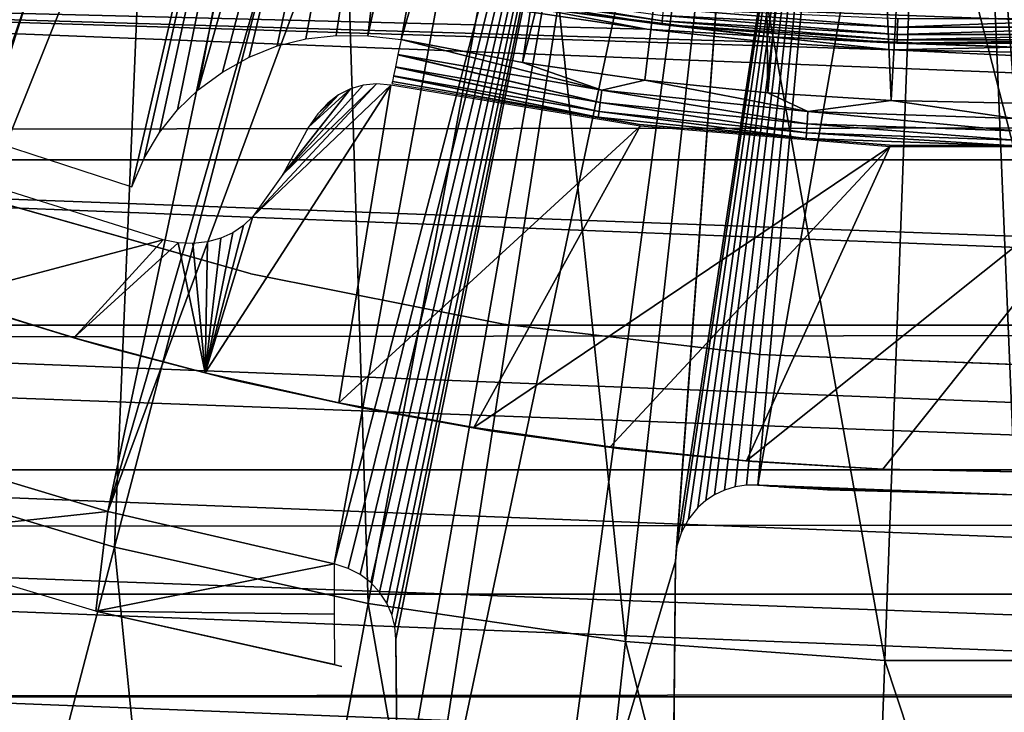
# Model space of a CAD drawing. Header units: millimetres. Extents: x -30.2 to 30.2, y -30.2 to 30.2.
# Tile 22 of 191: x -6.5 to -0.1, y -23.5 to -19. Entities that reach past the tile are written whole.
import ezdxf

# ---------------------------------------------------------------- set-up
doc = ezdxf.new("R2010")
doc.units = ezdxf.units.MM
doc.header["$LTSCALE"] = 81.481481
for name, color, linetype in [('1', 7, 'CONTINUOUS'), ('102', 7, 'CONTINUOUS'), ('104', 7, 'CONTINUOUS'), ('106', 7, 'CONTINUOUS'), ('107', 7, 'CONTINUOUS'), ('137', 7, 'CONTINUOUS'), ('174', 7, 'CONTINUOUS'), ('175', 7, 'CONTINUOUS'), ('179', 7, 'CONTINUOUS'), ('180', 7, 'CONTINUOUS'), ('184', 7, 'CONTINUOUS'), ('27', 7, 'CONTINUOUS'), ('3', 7, 'CONTINUOUS'), ('72', 7, 'CONTINUOUS'), ('74', 7, 'CONTINUOUS'), ('79', 7, 'CONTINUOUS'), ('85', 7, 'CONTINUOUS'), ('98', 7, 'CONTINUOUS')]:
    doc.layers.add(name, color=color, linetype=linetype)

msp = doc.modelspace()

# ---------------------------------------------------------------- linework, layer by layer
at = {"layer": '1', "color": 251, "linetype": 'Continuous', "true_color": 0x4c4c4c}
for points in [[(18.6557, -19.6917, 4.4), (-20.0588, -18.2617, 4.4), (20.0953, -18.2215, 4.4), (18.6557, -19.6917, 4.4)], [(-18.6164, -19.7288, 4.4), (-20.0588, -18.2617, 4.4), (18.6557, -19.6917, 4.4), (-18.6164, -19.7288, 4.4)], [(17.1139, -21.0458, 4.4), (-18.6164, -19.7288, 4.4), (18.6557, -19.6917, 4.4), (17.1139, -21.0458, 4.4)], [(-17.072, -21.0797, 4.4), (-18.6164, -19.7288, 4.4), (17.1139, -21.0458, 4.4), (-17.072, -21.0797, 4.4)], [(15.4714, -22.2809, 4.4), (-17.072, -21.0797, 4.4), (17.1139, -21.0458, 4.4), (15.4714, -22.2809, 4.4)], [(-15.4272, -22.3114, 4.4), (-17.072, -21.0797, 4.4), (15.4714, -22.2809, 4.4), (-15.4272, -22.3114, 4.4)], [(13.7402, -23.3893, 4.4), (-15.4272, -22.3114, 4.4), (15.4714, -22.2809, 4.4), (13.7402, -23.3893, 4.4)], [(-13.694, -23.4164, 4.4), (-15.4272, -22.3114, 4.4), (13.7402, -23.3893, 4.4), (-13.694, -23.4164, 4.4)], [(11.9331, -24.3601, 4.4), (-13.694, -23.4164, 4.4), (13.7402, -23.3893, 4.4), (11.9331, -24.3601, 4.4)], [(-11.8852, -24.3836, 4.4), (-13.694, -23.4164, 4.4), (11.9331, -24.3601, 4.4), (-11.8852, -24.3836, 4.4)]]:
    msp.add_3dface(points, dxfattribs=at)
at = {"layer": '102', "color": 251, "linetype": 'Continuous', "true_color": 0x4c4c4c}
for points in [[(-2.2386, -25.6, -157.2), (-2.2386, -25.6, -209.9789), (-2.2118, -22.5307, -157.2), (-2.2386, -25.6, -157.2)], [(-2.2118, -22.5307, -157.2), (-2.2386, -25.6, -209.9789), (-2.2252, -24.0656, -211.5114), (-2.2118, -22.5307, -157.2)], [(-2.2118, -22.5307, -213.0437), (-2.2118, -22.5307, -157.2), (-2.2252, -24.0656, -211.5114), (-2.2118, -22.5307, -213.0437)]]:
    msp.add_3dface(points, dxfattribs=at)
at = {"layer": '104', "color": 251, "linetype": 'Continuous', "true_color": 0x4c4c4c}
for points in [[(-5.911, -13.0135, -221.4064), (-10.1559, -20.6163, -212.7), (-6.4889, -12.7352, -221.4064), (-5.911, -13.0135, -221.4064)], [(-8.7767, -21.2401, -212.7), (-10.1559, -20.6163, -212.7), (-5.911, -13.0135, -221.4064), (-8.7767, -21.2401, -212.7)], [(-5.3212, -13.2656, -221.4064), (-8.7767, -21.2401, -212.7), (-5.911, -13.0135, -221.4064), (-5.3212, -13.2656, -221.4064)], [(-4.7207, -13.4909, -221.4064), (-8.7767, -21.2401, -212.7), (-5.3212, -13.2656, -221.4064), (-4.7207, -13.4909, -221.4064)], [(-7.3595, -21.7718, -212.7), (-8.7767, -21.2401, -212.7), (-4.7207, -13.4909, -221.4064), (-7.3595, -21.7718, -212.7)], [(-4.1107, -13.6891, -221.4064), (-7.3595, -21.7718, -212.7), (-4.7207, -13.4909, -221.4064), (-4.1107, -13.6891, -221.4064)], [(-5.9103, -22.2091, -212.7), (-7.3595, -21.7718, -212.7), (-4.1107, -13.6891, -221.4064), (-5.9103, -22.2091, -212.7)], [(-3.4924, -13.8598, -221.4064), (-5.9103, -22.2091, -212.7), (-4.1107, -13.6891, -221.4064), (-3.4924, -13.8598, -221.4064)], [(-2.867, -14.0025, -221.4064), (-5.9103, -22.2091, -212.7), (-3.4924, -13.8598, -221.4064), (-2.867, -14.0025, -221.4064)], [(-4.4355, -22.55, -212.7), (-5.9103, -22.2091, -212.7), (-2.867, -14.0025, -221.4064), (-4.4355, -22.55, -212.7)], [(-2.2359, -14.117, -221.4064), (-4.4355, -22.55, -212.7), (-2.867, -14.0025, -221.4064), (-2.2359, -14.117, -221.4064)], [(-4.4355, -22.55, -212.7), (-2.2359, -14.117, -221.4064), (-4.3447, -22.5794, -212.6884), (-4.4355, -22.55, -212.7)], [(-4.3447, -22.5794, -212.6884), (-2.2359, -14.117, -221.4064), (-4.2651, -22.6193, -212.6641), (-4.3447, -22.5794, -212.6884)], [(-4.2651, -22.6193, -212.6641), (-2.2359, -14.117, -221.4064), (-4.1966, -22.67, -212.6267), (-4.2651, -22.6193, -212.6641)], [(-4.1966, -22.67, -212.6267), (-2.2359, -14.117, -221.4064), (-4.1385, -22.7335, -212.5746), (-4.1966, -22.67, -212.6267)], [(-4.1385, -22.7335, -212.5746), (-2.2359, -14.117, -221.4064), (-4.0922, -22.8047, -212.5127), (-4.1385, -22.7335, -212.5746)], [(-4.0922, -22.8047, -212.5127), (-2.2359, -14.117, -221.4064), (-4.0593, -22.8785, -212.4457), (-4.0922, -22.8047, -212.5127)], [(-4.0593, -22.8785, -212.4457), (-2.2359, -14.117, -221.4064), (-4.0392, -22.9568, -212.372), (-4.0593, -22.8785, -212.4457)], [(-4.0392, -22.9568, -212.372), (-2.2359, -14.117, -221.4064), (-4.032, -23.0399, -212.2912), (-4.0392, -22.9568, -212.372)], [(-4.032, -23.0399, -212.2912), (-2.2359, -14.117, -221.4064), (-4.0208, -24.3206, -211.028), (-4.032, -23.0399, -212.2912)], [(-2.2359, -14.117, -221.4064), (-4.0096, -25.6, -209.7641), (-4.0208, -24.3206, -211.028), (-2.2359, -14.117, -221.4064)], [(-1.6003, -14.2031, -221.4064), (-4.0096, -25.6, -209.7641), (-2.2359, -14.117, -221.4064), (-1.6003, -14.2031, -221.4064)], [(-3.1262, -25.6, -209.8862), (-4.0096, -25.6, -209.7641), (-1.6003, -14.2031, -221.4064), (-3.1262, -25.6, -209.8862)], [(-2.2118, -22.5307, -213.0437), (-3.1262, -25.6, -209.8862), (-1.6003, -14.2031, -221.4064), (-2.2118, -22.5307, -213.0437)], [(-2.2118, -22.5307, -213.0437), (-1.6003, -14.2031, -221.4064), (-2.2013, -22.4334, -213.1418), (-2.2118, -22.5307, -213.0437)], [(-1.6003, -14.2031, -221.4064), (-0.9615, -14.2606, -221.4064), (-2.2013, -22.4334, -213.1418), (-1.6003, -14.2031, -221.4064)], [(-2.2013, -22.4334, -213.1418), (-0.9615, -14.2606, -221.4064), (-2.1729, -22.3417, -213.236), (-2.2013, -22.4334, -213.1418)], [(-2.1729, -22.3417, -213.236), (-0.9615, -14.2606, -221.4064), (-2.1274, -22.2571, -213.3247), (-2.1729, -22.3417, -213.236)], [(-2.1274, -22.2571, -213.3247), (-0.9615, -14.2606, -221.4064), (-2.0654, -22.1815, -213.406), (-2.1274, -22.2571, -213.3247)], [(-2.0654, -22.1815, -213.406), (-0.9615, -14.2606, -221.4064), (-2.0141, -22.1364, -213.4557), (-2.0654, -22.1815, -213.406)], [(-2.0141, -22.1364, -213.4557), (-0.9615, -14.2606, -221.4064), (-1.9563, -22.099, -213.4982), (-2.0141, -22.1364, -213.4557)], [(-1.9563, -22.099, -213.4982), (-0.9615, -14.2606, -221.4064), (-1.8912, -22.0686, -213.5342), (-1.9563, -22.099, -213.4982)], [(-1.8912, -22.0686, -213.5342), (-0.9615, -14.2606, -221.4064), (-1.8214, -22.0472, -213.5615), (-1.8912, -22.0686, -213.5342)], [(-1.8214, -22.0472, -213.5615), (-0.9615, -14.2606, -221.4064), (-1.7493, -22.0367, -213.5777), (-1.8214, -22.0472, -213.5615)], [(-1.7493, -22.0367, -213.5777), (-0.9615, -14.2606, -221.4064), (-1.674, -22.0365, -213.5838), (-1.7493, -22.0367, -213.5777)], [(-0.9615, -14.2606, -221.4064), (-0.3207, -14.2894, -221.4064), (-1.674, -22.0365, -213.5838), (-0.9615, -14.2606, -221.4064)], [(-1.674, -22.0365, -213.5838), (-0.3207, -14.2894, -221.4064), (0.0009, -22.1, -213.5838), (-1.674, -22.0365, -213.5838)], [(-0.3207, -14.2894, -221.4064), (0.3207, -14.2894, -221.4064), (0.0009, -22.1, -213.5838), (-0.3207, -14.2894, -221.4064)], [(-3.1262, -25.6, -209.8862), (-2.2118, -22.5307, -213.0437), (-2.2252, -24.0656, -211.5114), (-3.1262, -25.6, -209.8862)]]:
    msp.add_3dface(points, dxfattribs=at)
at = {"layer": '106', "color": 251, "linetype": 'Continuous', "true_color": 0x4c4c4c}
for points in [[(-4.032, -23.0399, -212.2912), (-4.0208, -24.3206, -211.028), (-4.0096, -25.6, -139.2), (-4.032, -23.0399, -212.2912)], [(-4.032, -23.0399, -212.2912), (-4.0096, -25.6, -139.2), (-4.0263, -23.6907, -139.2), (-4.032, -23.0399, -212.2912)]]:
    msp.add_3dface(points, dxfattribs=at)
at = {"layer": '107', "color": 251, "linetype": 'Continuous', "true_color": 0x4c4c4c}
for points in [[(-1.674, -22.0365, -213.5838), (0.0009, -22.1, -213.5838), (-1.674, -22.0365, -157.2), (-1.674, -22.0365, -213.5838)], [(-1.674, -22.0365, -157.2), (0.0009, -22.1, -213.5838), (-1.6625, -22.0374, -157.1043), (-1.674, -22.0365, -157.2)], [(-1.6625, -22.0374, -157.1043), (0.0009, -22.1, -213.5838), (-1.6364, -22.0393, -157.0179), (-1.6625, -22.0374, -157.1043)], [(-1.6364, -22.0393, -157.0179), (0.0009, -22.1, -213.5838), (-1.5954, -22.0423, -156.9405), (-1.6364, -22.0393, -157.0179)], [(-1.5954, -22.0423, -156.9405), (0.0009, -22.1, -213.5838), (-1.5376, -22.0464, -156.8705), (-1.5954, -22.0423, -156.9405)], [(-1.5376, -22.0464, -156.8705), (0.0009, -22.1, -213.5838), (-1.4684, -22.0512, -156.8126), (-1.5376, -22.0464, -156.8705)], [(-1.4684, -22.0512, -156.8126), (0.0009, -22.1, -213.5838), (-1.3934, -22.056, -156.7718), (-1.4684, -22.0512, -156.8126)], [(-1.3934, -22.056, -156.7718), (0.0009, -22.1, -213.5838), (-1.3106, -22.0611, -156.7463), (-1.3934, -22.056, -156.7718)], [(-1.3106, -22.0611, -156.7463), (0.0009, -22.1, -213.5838), (-1.2197, -22.0663, -156.7359), (-1.3106, -22.0611, -156.7463)], [(-1.2197, -22.0663, -156.7359), (0.0009, -22.1, -213.5838), (0.0009, -22.1, -156.7359), (-1.2197, -22.0663, -156.7359)]]:
    msp.add_3dface(points, dxfattribs=at)
at = {"layer": '137', "color": 251, "linetype": 'Continuous', "true_color": 0x4c4c4c}
for points in [[(-2.2386, -25.6, -140.2), (-2.2386, -25.6, -153.2), (-2.2118, -22.5307, -140.2), (-2.2386, -25.6, -140.2)], [(-2.2118, -22.5307, -140.2), (-2.2386, -25.6, -153.2), (-2.2118, -22.5307, -153.2), (-2.2118, -22.5307, -140.2)]]:
    msp.add_3dface(points, dxfattribs=at)
at = {"layer": '174', "color": 251, "linetype": 'Continuous', "true_color": 0x4c4c4c}
for points in [[(-10.2454, -19.4076, -211.7), (-5.4527, -13.027, -211.7), (-11.028, -18.9754, -211.7), (-10.2454, -19.4076, -211.7)], [(-8.8323, -18.8806, -211.7), (-5.4527, -13.027, -211.7), (-10.2454, -19.4076, -211.7), (-8.8323, -18.8806, -211.7)], [(-5.2753, -21.3048, -211.7), (-4.4051, -21.4999, -211.7), (-4.0655, -19.4303, -211.7), (-5.2753, -21.3048, -211.7)], [(-4.9657, -20.2859, -211.7), (-5.2753, -21.3048, -211.7), (-4.0655, -19.4303, -211.7), (-4.9657, -20.2859, -211.7)], [(-4.7684, -20.012, -211.7), (-4.9657, -20.2859, -211.7), (-4.1591, -19.4226, -211.7), (-4.7684, -20.012, -211.7)], [(-4.1591, -19.4226, -211.7), (-4.9657, -20.2859, -211.7), (-4.0655, -19.4303, -211.7), (-4.1591, -19.4226, -211.7)], [(-4.2469, -19.4305, -211.7), (-4.7684, -20.012, -211.7), (-4.1591, -19.4226, -211.7), (-4.2469, -19.4305, -211.7)], [(-4.3291, -19.4541, -211.7), (-4.7684, -20.012, -211.7), (-4.2469, -19.4305, -211.7), (-4.3291, -19.4541, -211.7)], [(-4.0655, -19.4303, -211.7), (-4.4051, -21.4999, -211.7), (-2.4419, -19.6989, -211.7), (-4.0655, -19.4303, -211.7)], [(-4.6011, -19.705, -211.7), (-4.7684, -20.012, -211.7), (-4.3291, -19.4541, -211.7), (-4.6011, -19.705, -211.7)], [(-4.4056, -19.4934, -211.7), (-4.6011, -19.705, -211.7), (-4.3291, -19.4541, -211.7), (-4.4056, -19.4934, -211.7)], [(-4.5416, -19.6188, -211.7), (-4.6011, -19.705, -211.7), (-4.4056, -19.4934, -211.7), (-4.5416, -19.6188, -211.7)], [(-4.4764, -19.5483, -211.7), (-4.5416, -19.6188, -211.7), (-4.4056, -19.4934, -211.7), (-4.4764, -19.5483, -211.7)], [(-4.4051, -21.4999, -211.7), (-3.5242, -21.6608, -211.7), (-2.4419, -19.6989, -211.7), (-4.4051, -21.4999, -211.7)], [(-2.4419, -19.6989, -211.7), (-3.5242, -21.6608, -211.7), (-0.8151, -19.8332, -211.7), (-2.4419, -19.6989, -211.7)], [(-3.5242, -21.6608, -211.7), (-2.637, -21.7869, -211.7), (-0.8151, -19.8332, -211.7), (-3.5242, -21.6608, -211.7)], [(-2.637, -21.7869, -211.7), (-1.7477, -21.8776, -211.7), (-0.8151, -19.8332, -211.7), (-2.637, -21.7869, -211.7)], [(-1.7477, -21.8776, -211.7), (-0.8605, -21.9321, -211.7), (0.8151, -19.8332, -211.7), (-1.7477, -21.8776, -211.7)], [(-0.8151, -19.8332, -211.7), (-1.7477, -21.8776, -211.7), (0.8151, -19.8332, -211.7), (-0.8151, -19.8332, -211.7)], [(-0.8605, -21.9321, -211.7), (0.0202, -21.9499, -211.7), (0.8151, -19.8332, -211.7), (-0.8605, -21.9321, -211.7)], [(-7.1424, -19.9371, -211.7), (-6.9691, -20.8139, -211.7), (-5.5491, -20.4377, -211.7), (-7.1424, -19.9371, -211.7)], [(-5.0259, -20.3453, -211.7), (-5.2753, -21.3048, -211.7), (-4.9657, -20.2859, -211.7), (-5.0259, -20.3453, -211.7)], [(-5.0952, -20.3928, -211.7), (-5.2753, -21.3048, -211.7), (-5.0259, -20.3453, -211.7), (-5.0952, -20.3928, -211.7)], [(-5.1734, -20.4285, -211.7), (-5.2753, -21.3048, -211.7), (-5.0952, -20.3928, -211.7), (-5.1734, -20.4285, -211.7)], [(-6.9691, -20.8139, -211.7), (-6.1305, -21.0762, -211.7), (-5.5491, -20.4377, -211.7), (-6.9691, -20.8139, -211.7)], [(-5.5491, -20.4377, -211.7), (-6.1305, -21.0762, -211.7), (-5.4517, -20.458, -211.7), (-5.5491, -20.4377, -211.7)], [(-6.1305, -21.0762, -211.7), (-5.2753, -21.3048, -211.7), (-5.4517, -20.458, -211.7), (-6.1305, -21.0762, -211.7)], [(-5.4517, -20.458, -211.7), (-5.2753, -21.3048, -211.7), (-5.3556, -20.4628, -211.7), (-5.4517, -20.458, -211.7)], [(-5.3556, -20.4628, -211.7), (-5.2753, -21.3048, -211.7), (-5.2606, -20.4523, -211.7), (-5.3556, -20.4628, -211.7)], [(-5.2606, -20.4523, -211.7), (-5.2753, -21.3048, -211.7), (-5.1734, -20.4285, -211.7), (-5.2606, -20.4523, -211.7)]]:
    msp.add_3dface(points, dxfattribs=at)
at = {"layer": '175', "color": 251, "linetype": 'Continuous', "true_color": 0x4c4c4c}
for points in [[(-6.1305, -21.0762, -211.7), (-6.9691, -20.8139, -211.7), (-6.7654, -20.8813, -124.7), (-6.1305, -21.0762, -211.7)], [(-5.9414, -21.1305, -124.7), (-6.1305, -21.0762, -211.7), (-6.7654, -20.8813, -124.7), (-5.9414, -21.1305, -124.7)], [(-5.2753, -21.3048, -211.7), (-6.1305, -21.0762, -211.7), (-5.9414, -21.1305, -124.7), (-5.2753, -21.3048, -211.7)], [(-5.1083, -21.3473, -124.7), (-5.2753, -21.3048, -211.7), (-5.9414, -21.1305, -124.7), (-5.1083, -21.3473, -124.7)], [(-4.4051, -21.4999, -211.7), (-5.2753, -21.3048, -211.7), (-5.1083, -21.3473, -124.7), (-4.4051, -21.4999, -211.7)], [(-4.2673, -21.5311, -124.7), (-4.4051, -21.4999, -211.7), (-5.1083, -21.3473, -124.7), (-4.2673, -21.5311, -124.7)], [(-3.5242, -21.6608, -211.7), (-4.4051, -21.4999, -211.7), (-4.2673, -21.5311, -124.7), (-3.5242, -21.6608, -211.7)], [(-3.4197, -21.6819, -124.7), (-3.5242, -21.6608, -211.7), (-4.2673, -21.5311, -124.7), (-3.4197, -21.6819, -124.7)], [(-2.637, -21.7869, -211.7), (-3.5242, -21.6608, -211.7), (-3.4197, -21.6819, -124.7), (-2.637, -21.7869, -211.7)], [(-2.5669, -21.7993, -124.7), (-2.637, -21.7869, -211.7), (-3.4197, -21.6819, -124.7), (-2.5669, -21.7993, -124.7)], [(-1.7477, -21.8776, -211.7), (-2.637, -21.7869, -211.7), (-2.5669, -21.7993, -124.7), (-1.7477, -21.8776, -211.7)], [(-1.7101, -21.8832, -124.7), (-1.7477, -21.8776, -211.7), (-2.5669, -21.7993, -124.7), (-1.7101, -21.8832, -124.7)], [(-0.8605, -21.9321, -211.7), (-1.7477, -21.8776, -211.7), (-1.7101, -21.8832, -124.7), (-0.8605, -21.9321, -211.7)], [(-0.8507, -21.9334, -124.7), (-0.8605, -21.9321, -211.7), (-1.7101, -21.8832, -124.7), (-0.8507, -21.9334, -124.7)], [(0.0202, -21.9499, -211.7), (-0.8605, -21.9321, -211.7), (0.01, -21.9499, -124.7), (0.0202, -21.9499, -211.7)], [(0.01, -21.9499, -124.7), (-0.8605, -21.9321, -211.7), (-0.8507, -21.9334, -124.7), (0.01, -21.9499, -124.7)]]:
    msp.add_3dface(points, dxfattribs=at)
at = {"layer": '179', "color": 251, "linetype": 'Continuous', "true_color": 0x4c4c4c}
for points in [[(-5.1395, -13.2526, -218.9372), (-7.1772, -19.6289, -212.2381), (-4.6394, -12.5711, -219.7532), (-5.1395, -13.2526, -218.9372)], [(-4.6394, -12.5711, -219.7532), (-7.1772, -19.6289, -212.2381), (-4.0621, -12.7693, -219.7532), (-4.6394, -12.5711, -219.7532)], [(-7.1772, -19.6289, -212.2381), (-5.7535, -20.0924, -212.2381), (-4.0621, -12.7693, -219.7532), (-7.1772, -19.6289, -212.2381)], [(-5.7535, -20.0924, -212.2381), (-5.6727, -19.9068, -212.4392), (-4.0621, -12.7693, -219.7532), (-5.7535, -20.0924, -212.2381)], [(-5.6727, -19.9068, -212.4392), (-5.5733, -19.7402, -212.627), (-4.0621, -12.7693, -219.7532), (-5.6727, -19.9068, -212.4392)], [(-5.5733, -19.7402, -212.627), (-5.4558, -19.5923, -212.8015), (-4.0621, -12.7693, -219.7532), (-5.5733, -19.7402, -212.627)], [(-5.4558, -19.5923, -212.8015), (-5.3201, -19.4623, -212.9632), (-4.0621, -12.7693, -219.7532), (-5.4558, -19.5923, -212.8015)], [(-4.0621, -12.7693, -219.7532), (-5.3201, -19.4623, -212.9632), (-3.4763, -12.9411, -219.7532), (-4.0621, -12.7693, -219.7532)], [(-5.3201, -19.4623, -212.9632), (-5.1629, -19.3467, -213.1161), (-3.4763, -12.9411, -219.7532), (-5.3201, -19.4623, -212.9632)], [(-5.1629, -19.3467, -213.1161), (-4.9894, -19.2492, -213.2548), (-3.4763, -12.9411, -219.7532), (-5.1629, -19.3467, -213.1161)], [(-4.9894, -19.2492, -213.2548), (-4.8065, -19.1754, -213.3717), (-3.4763, -12.9411, -219.7532), (-4.9894, -19.2492, -213.2548)], [(-4.8065, -19.1754, -213.3717), (-4.6188, -19.1292, -213.4615), (-3.4763, -12.9411, -219.7532), (-4.8065, -19.1754, -213.3717)], [(-4.6188, -19.1292, -213.4615), (-4.4222, -19.1074, -213.5282), (-3.4763, -12.9411, -219.7532), (-4.6188, -19.1292, -213.4615)], [(-4.4222, -19.1074, -213.5282), (-4.2157, -19.109, -213.5722), (-3.4763, -12.9411, -219.7532), (-4.4222, -19.1074, -213.5282)], [(-3.4763, -12.9411, -219.7532), (-4.2157, -19.109, -213.5722), (-2.8833, -13.086, -219.7532), (-3.4763, -12.9411, -219.7532)], [(-4.2157, -19.109, -213.5722), (-3.9986, -19.1339, -213.5935), (-2.8833, -13.086, -219.7532), (-4.2157, -19.109, -213.5722)], [(-2.8833, -13.086, -219.7532), (-3.9986, -19.1339, -213.5935), (-2.2844, -13.2037, -219.7532), (-2.8833, -13.086, -219.7532)], [(-3.9986, -19.1339, -213.5935), (-3.207, -19.2824, -213.5935), (-2.2844, -13.2037, -219.7532), (-3.9986, -19.1339, -213.5935)], [(-2.2844, -13.2037, -219.7532), (-3.207, -19.2824, -213.5935), (-1.6807, -13.294, -219.7532), (-2.2844, -13.2037, -219.7532)], [(-5.1837, -13.3468, -218.8331), (-7.1772, -19.6289, -212.2381), (-5.1395, -13.2526, -218.9372), (-5.1837, -13.3468, -218.8331)], [(-3.207, -19.2824, -213.5935), (-2.41, -19.3981, -213.5935), (-1.6807, -13.294, -219.7532), (-3.207, -19.2824, -213.5935)], [(-2.41, -19.3981, -213.5935), (-1.609, -19.4809, -213.5935), (-1.6807, -13.294, -219.7532), (-2.41, -19.3981, -213.5935)], [(-1.6807, -13.294, -219.7532), (-1.609, -19.4809, -213.5935), (-1.0735, -13.3568, -219.7532), (-1.6807, -13.294, -219.7532)], [(-6.8504, -16.1636, -215.5894), (-7.1772, -19.6289, -212.2381), (-5.1837, -13.3468, -218.8331), (-6.8504, -16.1636, -215.5894)], [(-1.609, -19.4809, -213.5935), (-0.8052, -19.5307, -213.5935), (-1.0735, -13.3568, -219.7532), (-1.609, -19.4809, -213.5935)], [(-1.0735, -13.3568, -219.7532), (-0.8052, -19.5307, -213.5935), (-0.4641, -13.3918, -219.7532), (-1.0735, -13.3568, -219.7532)], [(-0.8052, -19.5307, -213.5935), (0, -19.5473, -213.5935), (-0.4641, -13.3918, -219.7532), (-0.8052, -19.5307, -213.5935)], [(-0.4641, -13.3918, -219.7532), (0, -19.5473, -213.5935), (0.1463, -13.3991, -219.7532), (-0.4641, -13.3918, -219.7532)]]:
    msp.add_3dface(points, dxfattribs=at)
at = {"layer": '180', "color": 251, "linetype": 'Continuous', "true_color": 0x4c4c4c}
for points in [[(-2.69, -19.4629, -213.4757), (-3.9986, -19.1339, -213.5935), (-4.0192, -19.2324, -213.4757), (-2.69, -19.4629, -213.4757)], [(-3.207, -19.2824, -213.5935), (-3.9986, -19.1339, -213.5935), (-2.69, -19.4629, -213.4757), (-3.207, -19.2824, -213.5935)], [(-4.0358, -19.312, -213.3435), (-2.7011, -19.5434, -213.3435), (-4.0195, -19.2342, -213.4732), (-4.0358, -19.312, -213.3435)], [(-2.7011, -19.5434, -213.3435), (-4.0192, -19.2324, -213.4757), (-4.0195, -19.2342, -213.4732), (-2.7011, -19.5434, -213.3435)], [(-2.69, -19.4629, -213.4757), (-4.0192, -19.2324, -213.4757), (-2.7011, -19.5434, -213.3435), (-2.69, -19.4629, -213.4757)], [(-2.41, -19.3981, -213.5935), (-3.207, -19.2824, -213.5935), (-2.69, -19.4629, -213.4757), (-2.41, -19.3981, -213.5935)], [(-2.7144, -19.6394, -213.0498), (-4.048, -19.3707, -213.2004), (-4.0485, -19.3727, -213.1939), (-2.7144, -19.6394, -213.0498)], [(-4.048, -19.3707, -213.2004), (-2.7093, -19.6028, -213.2004), (-4.0363, -19.3143, -213.3389), (-4.048, -19.3707, -213.2004)], [(-2.7093, -19.6028, -213.2004), (-4.048, -19.3707, -213.2004), (-2.7144, -19.6394, -213.0498), (-2.7093, -19.6028, -213.2004)], [(-2.7093, -19.6028, -213.2004), (-4.0358, -19.312, -213.3435), (-4.0363, -19.3143, -213.3389), (-2.7093, -19.6028, -213.2004)], [(-2.7011, -19.5434, -213.3435), (-4.0358, -19.312, -213.3435), (-2.7093, -19.6028, -213.2004), (-2.7011, -19.5434, -213.3435)], [(-4.0583, -19.4199, -212.8958), (-2.4461, -19.688, -212.8958), (-4.0558, -19.4077, -213.045), (-4.0583, -19.4199, -212.8958)], [(-2.4461, -19.688, -212.8958), (-4.0556, -19.4069, -213.0497), (-4.0558, -19.4077, -213.045), (-2.4461, -19.688, -212.8958)], [(-4.0556, -19.4069, -213.0497), (-2.7144, -19.6394, -213.0498), (-4.0485, -19.3727, -213.1939), (-4.0556, -19.4069, -213.0497)], [(-2.7144, -19.6394, -213.0498), (-4.0556, -19.4069, -213.0497), (-2.4461, -19.688, -212.8958), (-2.7144, -19.6394, -213.0498)], [(-1.3482, -19.6016, -213.4757), (-2.41, -19.3981, -213.5935), (-2.69, -19.4629, -213.4757), (-1.3482, -19.6016, -213.4757)], [(-1.609, -19.4809, -213.5935), (-2.41, -19.3981, -213.5935), (-1.3482, -19.6016, -213.4757), (-1.609, -19.4809, -213.5935)], [(-1.3538, -19.6827, -213.3435), (-2.69, -19.4629, -213.4757), (-2.7011, -19.5434, -213.3435), (-1.3538, -19.6827, -213.3435)], [(-1.3482, -19.6016, -213.4757), (-2.69, -19.4629, -213.4757), (-1.3538, -19.6827, -213.3435), (-1.3482, -19.6016, -213.4757)], [(-0.8052, -19.5307, -213.5935), (-1.609, -19.4809, -213.5935), (-1.3482, -19.6016, -213.4757), (-0.8052, -19.5307, -213.5935)], [(-1.3579, -19.7425, -213.2004), (-2.7011, -19.5434, -213.3435), (-2.7093, -19.6028, -213.2004), (-1.3579, -19.7425, -213.2004)], [(-1.3538, -19.6827, -213.3435), (-2.7011, -19.5434, -213.3435), (-1.3579, -19.7425, -213.2004), (-1.3538, -19.6827, -213.3435)], [(0, -19.6479, -213.4757), (-0.8052, -19.5307, -213.5935), (-1.3482, -19.6016, -213.4757), (0, -19.6479, -213.4757)], [(0, -19.5473, -213.5935), (-0.8052, -19.5307, -213.5935), (0, -19.6479, -213.4757), (0, -19.5473, -213.5935)], [(-1.3604, -19.7794, -213.0498), (-2.7093, -19.6028, -213.2004), (-2.7144, -19.6394, -213.0498), (-1.3604, -19.7794, -213.0498)], [(-1.3579, -19.7425, -213.2004), (-2.7093, -19.6028, -213.2004), (-1.3604, -19.7794, -213.0498), (-1.3579, -19.7425, -213.2004)], [(0, -19.7292, -213.3435), (-1.3482, -19.6016, -213.4757), (-1.3538, -19.6827, -213.3435), (0, -19.7292, -213.3435)], [(0, -19.6479, -213.4757), (-1.3482, -19.6016, -213.4757), (0, -19.7292, -213.3435), (0, -19.6479, -213.4757)], [(-1.3604, -19.7794, -213.0498), (-2.7144, -19.6394, -213.0498), (-2.4461, -19.688, -212.8958), (-1.3604, -19.7794, -213.0498)], [(-0.8172, -19.8226, -212.8958), (-1.3604, -19.7794, -213.0498), (-2.4461, -19.688, -212.8958), (-0.8172, -19.8226, -212.8958)], [(0, -19.7891, -213.2004), (-1.3538, -19.6827, -213.3435), (-1.3579, -19.7425, -213.2004), (0, -19.7891, -213.2004)], [(0, -19.7292, -213.3435), (-1.3538, -19.6827, -213.3435), (0, -19.7891, -213.2004), (0, -19.7292, -213.3435)], [(0, -19.8261, -213.0498), (-1.3579, -19.7425, -213.2004), (-1.3604, -19.7794, -213.0498), (0, -19.8261, -213.0498)], [(0, -19.7891, -213.2004), (-1.3579, -19.7425, -213.2004), (0, -19.8261, -213.0498), (0, -19.7891, -213.2004)], [(0, -19.8261, -213.0498), (-1.3604, -19.7794, -213.0498), (-0.8172, -19.8226, -212.8958), (0, -19.8261, -213.0498)], [(0.8172, -19.8226, -212.8958), (0, -19.8261, -213.0498), (-0.8172, -19.8226, -212.8958), (0.8172, -19.8226, -212.8958)]]:
    msp.add_3dface(points, dxfattribs=at)
at = {"layer": '184', "color": 251, "linetype": 'Continuous', "true_color": 0x4c4c4c}
for points in [[(-1.674, -22.0365, -153.2), (-1.6631, -22.0373, -153.2946), (-1.674, -22.0365, -140.2), (-1.674, -22.0365, -153.2)], [(-1.674, -22.0365, -140.2), (-1.6631, -22.0373, -153.2946), (-1.6625, -22.0374, -140.1043), (-1.674, -22.0365, -140.2)], [(-1.6631, -22.0373, -153.2946), (-1.6375, -22.0393, -153.3802), (-1.6625, -22.0374, -140.1043), (-1.6631, -22.0373, -153.2946)], [(-1.6625, -22.0374, -140.1043), (-1.6375, -22.0393, -153.3802), (-1.6364, -22.0393, -140.0179), (-1.6625, -22.0374, -140.1043)], [(-1.6375, -22.0393, -153.3802), (-1.5969, -22.0422, -153.4573), (-1.6364, -22.0393, -140.0179), (-1.6375, -22.0393, -153.3802)], [(-1.6364, -22.0393, -140.0179), (-1.5969, -22.0422, -153.4573), (-1.5954, -22.0423, -139.9405), (-1.6364, -22.0393, -140.0179)], [(-1.5969, -22.0422, -153.4573), (-1.5395, -22.0463, -153.5276), (-1.5954, -22.0423, -139.9405), (-1.5969, -22.0422, -153.4573)], [(-1.5954, -22.0423, -139.9405), (-1.5395, -22.0463, -153.5276), (-1.5376, -22.0464, -139.8705), (-1.5954, -22.0423, -139.9405)], [(-1.5395, -22.0463, -153.5276), (-1.4705, -22.051, -153.5859), (-1.5376, -22.0464, -139.8705), (-1.5395, -22.0463, -153.5276)], [(-1.5376, -22.0464, -139.8705), (-1.4705, -22.051, -153.5859), (-1.4684, -22.0512, -139.8126), (-1.5376, -22.0464, -139.8705)], [(-1.4705, -22.051, -153.5859), (-1.3952, -22.0559, -153.6271), (-1.4684, -22.0512, -139.8126), (-1.4705, -22.051, -153.5859)], [(-1.4684, -22.0512, -139.8126), (-1.3952, -22.0559, -153.6271), (-1.3934, -22.056, -139.7718), (-1.4684, -22.0512, -139.8126)], [(-1.3952, -22.0559, -153.6271), (-1.3117, -22.061, -153.6531), (-1.3934, -22.056, -139.7718), (-1.3952, -22.0559, -153.6271)], [(-1.3934, -22.056, -139.7718), (-1.3117, -22.061, -153.6531), (-1.3106, -22.0611, -139.7463), (-1.3934, -22.056, -139.7718)], [(-1.3117, -22.061, -153.6531), (-1.2197, -22.0663, -153.6641), (-1.3106, -22.0611, -139.7463), (-1.3117, -22.061, -153.6531)], [(-1.3106, -22.0611, -139.7463), (-1.2197, -22.0663, -153.6641), (-1.2197, -22.0663, -139.7359), (-1.3106, -22.0611, -139.7463)], [(-1.2197, -22.0663, -153.6641), (0.0009, -22.1, -153.6641), (-1.2197, -22.0663, -139.7359), (-1.2197, -22.0663, -153.6641)], [(-1.2197, -22.0663, -139.7359), (0.0009, -22.1, -153.6641), (0.0009, -22.1, -139.7359), (-1.2197, -22.0663, -139.7359)]]:
    msp.add_3dface(points, dxfattribs=at)
at = {"layer": '27', "color": 251, "linetype": 'Continuous', "true_color": 0x4c4c4c}
msp.add_3dface([(-5.7484, -23.9403, -136), (-7.5832, -24.7206, -136), (-7.6072, -23.4162, -136), (-5.7484, -23.9403, -136)], dxfattribs=at)
at = {"layer": '3', "color": 251, "linetype": 'Continuous', "true_color": 0x4c4c4c}
for points in [[(-7.4887, -21.9513, 6.367), (-5.6173, -16.4657, 6.644), (-6.8042, -16.0117, 6.644), (-7.4887, -21.9513, 6.367)], [(-7.4887, -21.9513, 6.367), (-5.8664, -22.4394, 6.367), (-5.6173, -16.4657, 6.644), (-7.4887, -21.9513, 6.367)], [(-5.8664, -22.4394, 6.367), (-4.4004, -16.8318, 6.644), (-5.6173, -16.4657, 6.644), (-5.8664, -22.4394, 6.367)], [(-5.8664, -22.4394, 6.367), (-4.2128, -22.8077, 6.367), (-4.4004, -16.8318, 6.644), (-5.8664, -22.4394, 6.367)], [(-4.2128, -22.8077, 6.367), (-3.16, -17.1081, 6.644), (-4.4004, -16.8318, 6.644), (-4.2128, -22.8077, 6.367)], [(-4.2128, -22.8077, 6.367), (-2.5367, -23.0544, 6.367), (-3.16, -17.1081, 6.644), (-4.2128, -22.8077, 6.367)], [(-2.5367, -23.0544, 6.367), (-1.9028, -17.2931, 6.644), (-3.16, -17.1081, 6.644), (-2.5367, -23.0544, 6.367)], [(-2.5367, -23.0544, 6.367), (-0.8471, -23.1781, 6.367), (-1.9028, -17.2931, 6.644), (-2.5367, -23.0544, 6.367)], [(-0.8471, -23.1781, 6.367), (-0.6354, -17.3859, 6.644), (-1.9028, -17.2931, 6.644), (-0.8471, -23.1781, 6.367)], [(-0.8471, -23.1781, 6.367), (0.8471, -23.1781, 6.367), (-0.6354, -17.3859, 6.644), (-0.8471, -23.1781, 6.367)], [(0.8471, -23.1781, 6.367), (0.6354, -17.3859, 6.644), (-0.6354, -17.3859, 6.644), (0.8471, -23.1781, 6.367)], [(-7.4887, -21.9513, 6.367), (-7.3255, -28.0204, 6.0125), (-5.8664, -22.4394, 6.367), (-7.4887, -21.9513, 6.367)], [(-7.3255, -28.0204, 6.0125), (-5.2606, -28.4804, 6.0125), (-5.8664, -22.4394, 6.367), (-7.3255, -28.0204, 6.0125)], [(-5.8664, -22.4394, 6.367), (-5.2606, -28.4804, 6.0125), (-4.2128, -22.8077, 6.367), (-5.8664, -22.4394, 6.367)], [(-5.2606, -28.4804, 6.0125), (-3.1676, -28.7884, 6.0125), (-4.2128, -22.8077, 6.367), (-5.2606, -28.4804, 6.0125)], [(-4.2128, -22.8077, 6.367), (-3.1676, -28.7884, 6.0125), (-2.5367, -23.0544, 6.367), (-4.2128, -22.8077, 6.367)], [(-3.1676, -28.7884, 6.0125), (-1.0578, -28.9428, 6.0125), (-2.5367, -23.0544, 6.367), (-3.1676, -28.7884, 6.0125)], [(-2.5367, -23.0544, 6.367), (-1.0578, -28.9428, 6.0125), (-0.8471, -23.1781, 6.367), (-2.5367, -23.0544, 6.367)], [(-1.0578, -28.9428, 6.0125), (1.0578, -28.9428, 6.0125), (-0.8471, -23.1781, 6.367), (-1.0578, -28.9428, 6.0125)], [(-0.8471, -23.1781, 6.367), (1.0578, -28.9428, 6.0125), (0.8471, -23.1781, 6.367), (-0.8471, -23.1781, 6.367)]]:
    msp.add_3dface(points, dxfattribs=at)
at = {"layer": '72', "color": 251, "linetype": 'Continuous', "true_color": 0x4c4c4c}
for points in [[(-3.1916, -18.9497, -120), (-3.1791, -18.9179, -119.039), (-2.3975, -19.0664, -120), (-3.1916, -18.9497, -120)], [(-3.1791, -18.9179, -119.039), (-1.5951, -19.1168, -119.039), (-2.3975, -19.0664, -120), (-3.1791, -18.9179, -119.039)], [(-2.3975, -19.0664, -120), (-1.5951, -19.1168, -119.039), (-1.6005, -19.15, -120), (-2.3975, -19.0664, -120)], [(-1.6005, -19.15, -120), (-1.5951, -19.1168, -119.039), (-0.8022, -19.1999, -120), (-1.6005, -19.15, -120)], [(-1.5951, -19.1168, -119.039), (0, -19.1832, -119.039), (-0.8022, -19.1999, -120), (-1.5951, -19.1168, -119.039)], [(-0.8022, -19.1999, -120), (0, -19.1832, -119.039), (0, -19.2166, -120), (-0.8022, -19.1999, -120)]]:
    msp.add_3dface(points, dxfattribs=at)
at = {"layer": '74', "color": 251, "linetype": 'Continuous', "true_color": 0x4c4c4c}
for points in [[(-3.8123, -18.7676, -118.895), (-2.2972, -19.0126, -118.895), (-3.8169, -18.79, -118.9656), (-3.8123, -18.7676, -118.895)], [(-3.1791, -18.9179, -119.039), (-3.8169, -18.79, -118.9656), (-2.3, -19.0353, -118.9656), (-3.1791, -18.9179, -119.039)], [(-3.8169, -18.79, -118.9656), (-2.2972, -19.0126, -118.895), (-2.3, -19.0353, -118.9656), (-3.8169, -18.79, -118.9656)], [(-3.8123, -18.7676, -118.895), (-2.293, -18.9774, -118.8299), (-2.2972, -19.0126, -118.895), (-3.8123, -18.7676, -118.895)], [(-1.5951, -19.1168, -119.039), (-3.1791, -18.9179, -119.039), (-2.3, -19.0353, -118.9656), (-1.5951, -19.1168, -119.039)], [(-2.293, -18.9774, -118.8299), (-0.766, -19.1001, -118.8299), (-2.2972, -19.0126, -118.895), (-2.293, -18.9774, -118.8299)], [(-2.2874, -18.9309, -118.7725), (-0.7641, -19.0533, -118.7725), (-2.293, -18.9774, -118.8299), (-2.2874, -18.9309, -118.7725)], [(-2.293, -18.9774, -118.8299), (-0.7641, -19.0533, -118.7725), (-0.766, -19.1001, -118.8299), (-2.293, -18.9774, -118.8299)], [(-2.2874, -18.9309, -118.7725), (-0.7618, -18.9967, -118.7247), (-0.7641, -19.0533, -118.7725), (-2.2874, -18.9309, -118.7725)], [(-2.2972, -19.0126, -118.895), (-0.7674, -19.1355, -118.895), (-2.3, -19.0353, -118.9656), (-2.2972, -19.0126, -118.895)], [(-1.5951, -19.1168, -119.039), (-2.3, -19.0353, -118.9656), (-0.7683, -19.1584, -118.9656), (-1.5951, -19.1168, -119.039)], [(-2.3, -19.0353, -118.9656), (-0.7674, -19.1355, -118.895), (-0.7683, -19.1584, -118.9656), (-2.3, -19.0353, -118.9656)], [(-2.2972, -19.0126, -118.895), (-0.766, -19.1001, -118.8299), (-0.7674, -19.1355, -118.895), (-2.2972, -19.0126, -118.895)], [(-0.7618, -18.9967, -118.7247), (0.7618, -18.9967, -118.7247), (-0.7641, -19.0533, -118.7725), (-0.7618, -18.9967, -118.7247)], [(-0.7641, -19.0533, -118.7725), (0.7618, -18.9967, -118.7247), (0.7641, -19.0533, -118.7725), (-0.7641, -19.0533, -118.7725)], [(-0.766, -19.1001, -118.8299), (0.766, -19.1001, -118.8299), (-0.7674, -19.1355, -118.895), (-0.766, -19.1001, -118.8299)], [(-0.7674, -19.1355, -118.895), (0.766, -19.1001, -118.8299), (0.7674, -19.1355, -118.895), (-0.7674, -19.1355, -118.895)], [(-0.7641, -19.0533, -118.7725), (0.7641, -19.0533, -118.7725), (-0.766, -19.1001, -118.8299), (-0.7641, -19.0533, -118.7725)], [(-0.766, -19.1001, -118.8299), (0.7641, -19.0533, -118.7725), (0.766, -19.1001, -118.8299), (-0.766, -19.1001, -118.8299)], [(0, -19.1832, -119.039), (-1.5951, -19.1168, -119.039), (-0.7683, -19.1584, -118.9656), (0, -19.1832, -119.039)], [(-0.7674, -19.1355, -118.895), (0.7674, -19.1355, -118.895), (-0.7683, -19.1584, -118.9656), (-0.7674, -19.1355, -118.895)], [(-0.7683, -19.1584, -118.9656), (0.7674, -19.1355, -118.895), (0.7683, -19.1584, -118.9656), (-0.7683, -19.1584, -118.9656)], [(0, -19.1832, -119.039), (-0.7683, -19.1584, -118.9656), (0.7683, -19.1584, -118.9656), (0, -19.1832, -119.039)]]:
    msp.add_3dface(points, dxfattribs=at)
at = {"layer": '79', "color": 251, "linetype": 'Continuous', "true_color": 0x4c4c4c}
for points in [[(-3.1916, -18.9497, -120), (-2.3975, -19.0664, -120), (-15.989, -18.7227, -120), (-3.1916, -18.9497, -120)], [(-2.3975, -19.0664, -120), (-1.6005, -19.15, -120), (-15.989, -18.7227, -120), (-2.3975, -19.0664, -120)], [(-1.6005, -19.15, -120), (-0.8022, -19.1999, -120), (-15.989, -18.7227, -120), (-1.6005, -19.15, -120)], [(-15.989, -18.7227, -120), (-0.8022, -19.1999, -120), (14.4727, -19.9179, -120), (-15.989, -18.7227, -120)], [(-14.4727, -19.9179, -120), (-15.989, -18.7227, -120), (14.4727, -19.9179, -120), (-14.4727, -19.9179, -120)], [(-0.8022, -19.1999, -120), (0, -19.2166, -120), (14.4727, -19.9179, -120), (-0.8022, -19.1999, -120)], [(-12.8633, -20.9934, -120), (-14.4727, -19.9179, -120), (12.8633, -20.9934, -120), (-12.8633, -20.9934, -120)], [(12.8633, -20.9934, -120), (-14.4727, -19.9179, -120), (14.4727, -19.9179, -120), (12.8633, -20.9934, -120)], [(-11.1784, -21.9368, -120), (-12.8633, -20.9934, -120), (11.1784, -21.9368, -120), (-11.1784, -21.9368, -120)], [(11.1784, -21.9368, -120), (-12.8633, -20.9934, -120), (12.8633, -20.9934, -120), (11.1784, -21.9368, -120)], [(-9.421, -22.7472, -120), (-11.1784, -21.9368, -120), (9.421, -22.7472, -120), (-9.421, -22.7472, -120)], [(9.421, -22.7472, -120), (-11.1784, -21.9368, -120), (11.1784, -21.9368, -120), (9.421, -22.7472, -120)], [(-7.6088, -23.4155, -120), (-9.421, -22.7472, -120), (7.6088, -23.4155, -120), (-7.6088, -23.4155, -120)], [(7.6088, -23.4155, -120), (-9.421, -22.7472, -120), (9.421, -22.7472, -120), (7.6088, -23.4155, -120)], [(-5.7469, -23.9409, -120), (-7.6088, -23.4155, -120), (5.7469, -23.9409, -120), (-5.7469, -23.9409, -120)], [(5.7469, -23.9409, -120), (-7.6088, -23.4155, -120), (7.6088, -23.4155, -120), (5.7469, -23.9409, -120)]]:
    msp.add_3dface(points, dxfattribs=at)
at = {"layer": '85', "color": 250, "linetype": 'Continuous', "true_color": 0x333333}
for points in [[(-6.5934, -20.2012, -121.0221), (-4.9831, -20.6575, -121.0221), (-6.5917, -20.2018, -126.0221), (-6.5934, -20.2012, -121.0221)], [(-6.5917, -20.2018, -126.0221), (-4.9831, -20.6575, -121.0221), (-4.9767, -20.659, -126.0221), (-6.5917, -20.2018, -126.0221)], [(-4.9831, -20.6575, -121.0221), (-3.3418, -20.9856, -121.0221), (-4.9767, -20.659, -126.0221), (-4.9831, -20.6575, -121.0221)], [(-4.9767, -20.659, -126.0221), (-3.3418, -20.9856, -121.0221), (-3.3319, -20.9872, -126.0221), (-4.9767, -20.659, -126.0221)], [(-3.3418, -20.9856, -121.0221), (-1.6796, -21.1835, -121.0221), (-3.3319, -20.9872, -126.0221), (-3.3418, -20.9856, -121.0221)], [(-3.3319, -20.9872, -126.0221), (-1.6796, -21.1835, -121.0221), (-1.6674, -21.1845, -126.0221), (-3.3319, -20.9872, -126.0221)], [(-1.6796, -21.1835, -121.0221), (-0.0065, -21.25, -121.0221), (-1.6674, -21.1845, -126.0221), (-1.6796, -21.1835, -121.0221)], [(-1.6674, -21.1845, -126.0221), (-0.0065, -21.25, -121.0221), (0.0065, -21.25, -126.0221), (-1.6674, -21.1845, -126.0221)]]:
    msp.add_3dface(points, dxfattribs=at)
at = {"layer": '98', "color": 251, "linetype": 'Continuous', "true_color": 0x4c4c4c}
for points in [[(-5.9103, -22.2091, -212.7), (-7.5611, -22.3854, -138.7), (-7.3595, -21.7718, -212.7), (-5.9103, -22.2091, -212.7)], [(-5.9871, -22.8567, -138.7), (-7.5611, -22.3854, -138.7), (-5.9103, -22.2091, -212.7), (-5.9871, -22.8567, -138.7)], [(-4.4355, -22.55, -212.7), (-5.9871, -22.8567, -138.7), (-5.9103, -22.2091, -212.7), (-4.4355, -22.55, -212.7)], [(-4.434, -22.8771, -175.9462), (-5.9871, -22.8567, -138.7), (-4.4355, -22.55, -212.7), (-4.434, -22.8771, -175.9462)], [(-4.3843, -23.2175, -138.7), (-5.9871, -22.8567, -138.7), (-4.4203, -23.2085, -138.9466), (-4.3843, -23.2175, -138.7)], [(-4.4203, -23.2085, -138.9466), (-5.9871, -22.8567, -138.7), (-4.4324, -23.2039, -139.1956), (-4.4203, -23.2085, -138.9466)], [(-4.4324, -23.2039, -139.1956), (-5.9871, -22.8567, -138.7), (-4.434, -22.8771, -175.9462), (-4.4324, -23.2039, -139.1956)]]:
    msp.add_3dface(points, dxfattribs=at)

doc.saveas('drawing.dxf')
